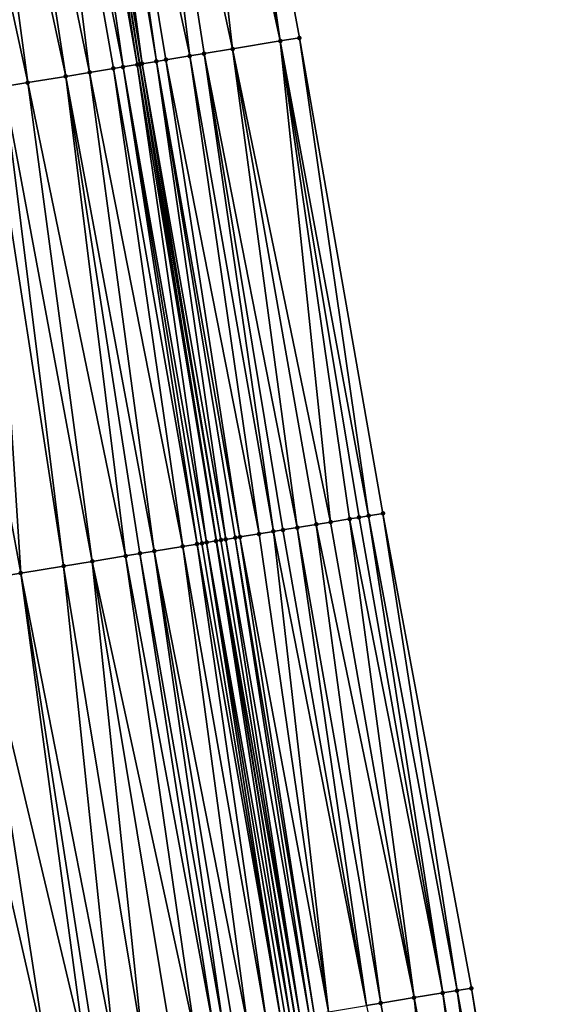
# Model space of a CAD drawing. Header units: feet. Extents: x 2004186 to 2014793, y 836912 to 864902.
# Tile 54 of 256: x 2010776 to 2010798, y 838591 to 838632. Entities that reach past the tile are written whole.
import ezdxf

# ---------------------------------------------------------------- set-up
doc = ezdxf.new("R2010")
doc.units = ezdxf.units.FT
doc.header["$LTSCALE"] = 100
doc.header["$MEASUREMENT"] = 0
for name, color, linetype, lineweight in [('EP_Travel Lane', 5, 'Continuous', 40), ('Road Shots', 4, 'Continuous', 200), ('Road X-Section', 30, 'Continuous', 13)]:
    doc.layers.add(name, color=color, linetype=linetype, lineweight=lineweight)
doc.layers.add('I-77 SB_MM21-27-Surface-Border', color=7, linetype='Continuous')
doc.layers.add('I-77 SB_MM21-27-Surface-TIN', color=7, linetype='Continuous')

msp = doc.modelspace()

# ---------------------------------------------------------------- linework, layer by layer
at = {"layer": 'EP_Travel Lane'}
msp.add_polyline3d([(2010826.52500201, 838354.0111920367, 342.8184105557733), (2010823.233076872, 838373.7343720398, 342.4314914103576), (2010819.935467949, 838393.4571956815, 342.0524225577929), (2010816.637874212, 838413.1799284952, 341.6695607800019), (2010813.34028036, 838432.9026619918, 341.2951322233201), (2010810.042657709, 838452.6255677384, 340.9269948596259), (2010806.745086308, 838472.3481669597, 340.5540756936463), (2010803.447503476, 838492.0708345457, 340.1828226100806), (2010800.149955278, 838511.7932949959, 339.7893077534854), (2010796.852341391, 838531.5161483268, 339.421589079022), (2010793.587868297, 838551.2372522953, 339.046485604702), (2010790.322446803, 838570.9642407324, 338.6757097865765), (2010787.056922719, 838590.6918489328, 338.2886498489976), (2010783.81120031, 838610.4228737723, 337.8897900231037), (2010780.625159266, 838630.1640394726, 337.5130564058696), (2010777.438992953, 838649.9059813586, 337.1695489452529), (2010774.253017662, 838669.646739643, 336.7911314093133)], dxfattribs=at)
at = {"layer": 'I-77 SB_MM21-27-Surface-Border', "color": 3, "linetype": 'ByBlock', "lineweight": -2}
msp.add_polyline3d([(2010779.522201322, 838670.513915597, 336.5496399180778), (2010783.57640306, 838650.9166130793, 336.8903062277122), (2010787.236203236, 838631.2526067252, 337.2223527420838), (2010790.698532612, 838611.556880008, 337.58409707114), (2010794.358158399, 838591.8939273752, 337.9733378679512), (2010797.623024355, 838572.1664357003, 338.3562071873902), (2010800.888157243, 838552.4402402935, 338.7322206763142), (2010804.153049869, 838532.7242301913, 339.1389628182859), (2010807.431755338, 838512.9979405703, 339.4912287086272), (2010810.710411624, 838493.2719468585, 339.8713050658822), (2010813.79168334, 838473.5137096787, 340.2527628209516), (2010816.872948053, 838453.7555146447, 340.6319215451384), (2010819.756998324, 838433.9640525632, 341.0151731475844), (2010822.838287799, 838414.2057085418, 341.4082304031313), (2010825.130250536, 838394.3171179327, 341.8709656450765), (2010828.606359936, 838374.6229552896, 342.2101440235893), (2010832.674164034, 838355.0282846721, 342.5577400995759)], dxfattribs=at)
at = {"layer": 'I-77 SB_MM21-27-Surface-TIN', "color": 128, "linetype": 'ByBlock', "lineweight": -2}
for points in [[(2010782.984351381, 838650.8192723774, 336.9255097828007), (2010782.194962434, 838650.6894044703, 336.9679296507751), (2010786.44680922, 838631.1227694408, 337.2645801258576)], [(2010783.57640306, 838650.9166130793, 336.8903062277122), (2010782.984351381, 838650.8192723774, 336.9255097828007), (2010786.44680922, 838631.1227694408, 337.2645801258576)], [(2010783.57640306, 838650.9166130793, 336.8903062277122), (2010786.44680922, 838631.1227694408, 337.2645801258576), (2010787.236203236, 838631.2526067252, 337.2223527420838)], [(2010780.221536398, 838650.3644547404, 337.0582278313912), (2010778.445441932, 838650.07206665, 337.1432470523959), (2010782.697228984, 838630.5057925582, 337.4517166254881)], [(2010782.194962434, 838650.6894044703, 336.9679296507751), (2010780.221536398, 838650.3644547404, 337.0582278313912), (2010784.473352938, 838630.7980024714, 337.3607966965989)], [(2010780.221536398, 838650.3644547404, 337.0582278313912), (2010783.289259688, 838630.6032599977, 337.4248618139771), (2010784.473352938, 838630.7980024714, 337.3607966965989)], [(2010780.221536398, 838650.3644547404, 337.0582278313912), (2010782.697228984, 838630.5057925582, 337.4517166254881), (2010783.289259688, 838630.6032599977, 337.4248618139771)], [(2010782.194962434, 838650.6894044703, 336.9679296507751), (2010784.473352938, 838630.7980024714, 337.3607966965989), (2010786.44680922, 838631.1227694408, 337.2645801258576)], [(2010778.050768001, 838650.0070085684, 337.1574731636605), (2010777.438992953, 838649.9059813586, 337.1695489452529), (2010780.723888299, 838630.180327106, 337.510340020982)], [(2010778.445441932, 838650.07206665, 337.1432470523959), (2010778.050768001, 838650.0070085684, 337.1574731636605), (2010781.315866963, 838630.2781089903, 337.5004089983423)], [(2010778.050768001, 838650.0070085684, 337.1574731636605), (2010780.723888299, 838630.180327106, 337.510340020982), (2010781.315866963, 838630.2781089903, 337.5004089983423)], [(2010778.445441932, 838650.07206665, 337.1432470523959), (2010781.710534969, 838630.3432028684, 337.4887267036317), (2010782.697228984, 838630.5057925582, 337.4517166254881)], [(2010778.445441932, 838650.07206665, 337.1432470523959), (2010781.315866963, 838630.2781089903, 337.5004089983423), (2010781.710534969, 838630.3432028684, 337.4887267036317)], [(2010776.077472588, 838649.6812695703, 337.2033647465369), (2010774.498856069, 838649.4205586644, 337.233342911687), (2010778.553226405, 838629.822237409, 337.5706438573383)], [(2010777.064130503, 838649.8440773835, 337.1769483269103), (2010776.077472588, 838649.6812695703, 337.2033647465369), (2010779.934536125, 838630.0502370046, 337.5389604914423)], [(2010776.077472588, 838649.6812695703, 337.2033647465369), (2010779.539868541, 838629.985140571, 337.5505052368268), (2010779.934536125, 838630.0502370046, 337.5389604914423)], [(2010776.077472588, 838649.6812695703, 337.2033647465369), (2010778.553226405, 838629.822237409, 337.5706438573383), (2010779.539868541, 838629.985140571, 337.5505052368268)], [(2010777.064130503, 838649.8440773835, 337.1769483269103), (2010780.526555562, 838630.1477725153, 337.5157693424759), (2010777.438992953, 838649.9059813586, 337.1695489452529)], [(2010777.064130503, 838649.8440773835, 337.1769483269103), (2010779.934536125, 838630.0502370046, 337.5389604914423), (2010780.526555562, 838630.1477725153, 337.5157693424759)], [(2010780.526555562, 838630.1477725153, 337.5157693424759), (2010780.625159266, 838630.1640394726, 337.5130564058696), (2010777.438992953, 838649.9059813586, 337.1695489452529)], [(2010780.723888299, 838630.180327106, 337.510340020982), (2010777.438992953, 838649.9059813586, 337.1695489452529), (2010780.625159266, 838630.1640394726, 337.5130564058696)], [(2010773.314896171, 838649.2250104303, 337.2549795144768), (2010771.736288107, 838648.9642484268, 337.2820827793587), (2010775.987979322, 838629.3985534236, 337.6156973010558)], [(2010774.498856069, 838649.4205586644, 337.233342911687), (2010773.314896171, 838649.2250104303, 337.2549795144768), (2010777.566575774, 838629.659385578, 337.5935451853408)], [(2010773.314896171, 838649.2250104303, 337.2549795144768), (2010775.987979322, 838629.3985534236, 337.6156973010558), (2010777.566575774, 838629.659385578, 337.5935451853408)], [(2010774.498856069, 838649.4205586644, 337.233342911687), (2010777.566575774, 838629.659385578, 337.5935451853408), (2010778.553226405, 838629.822237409, 337.5706438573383)], [(2010771.736288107, 838648.9642484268, 337.2820827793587), (2010775.001371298, 838629.2354441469, 337.6247425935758), (2010775.987979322, 838629.3985534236, 337.6156973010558)], [(2010787.236203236, 838631.2526067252, 337.2223527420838), (2010786.44680922, 838631.1227694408, 337.2645801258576), (2010790.106495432, 838611.4594516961, 337.6130571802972)], [(2010787.236203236, 838631.2526067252, 337.2223527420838), (2010790.106495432, 838611.4594516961, 337.6130571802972), (2010790.698532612, 838611.556880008, 337.58409707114)], [(2010784.473352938, 838630.7980024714, 337.3607966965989), (2010783.289259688, 838630.6032599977, 337.4248618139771), (2010787.146289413, 838610.9724317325, 337.7644021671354)], [(2010786.44680922, 838631.1227694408, 337.2645801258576), (2010784.473352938, 838630.7980024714, 337.3607966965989), (2010788.527708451, 838611.1997707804, 337.6971687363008)], [(2010784.473352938, 838630.7980024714, 337.3607966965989), (2010787.935678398, 838611.1022994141, 337.7238116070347), (2010788.527708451, 838611.1997707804, 337.6971687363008)], [(2010784.473352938, 838630.7980024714, 337.3607966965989), (2010787.146289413, 838610.9724317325, 337.7644021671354), (2010787.935678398, 838611.1022994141, 337.7238116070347)], [(2010786.44680922, 838631.1227694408, 337.2645801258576), (2010789.711794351, 838611.3945576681, 337.6354952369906), (2010790.106495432, 838611.4594516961, 337.6130571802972)], [(2010786.44680922, 838631.1227694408, 337.2645801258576), (2010789.317100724, 838611.3296186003, 337.6555091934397), (2010789.711794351, 838611.3945576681, 337.6354952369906)], [(2010786.44680922, 838631.1227694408, 337.2645801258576), (2010788.527708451, 838611.1997707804, 337.6971687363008), (2010789.317100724, 838611.3296186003, 337.6555091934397)], [(2010782.697228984, 838630.5057925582, 337.4517166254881), (2010781.710534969, 838630.3432028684, 337.4887267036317), (2010785.567533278, 838610.7125644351, 337.8384824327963)], [(2010783.289259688, 838630.6032599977, 337.4248618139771), (2010782.697228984, 838630.5057925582, 337.4517166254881), (2010786.159546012, 838610.8101404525, 337.8174720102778)], [(2010782.697228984, 838630.5057925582, 337.4517166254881), (2010785.567533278, 838610.7125644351, 337.8384824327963), (2010786.159546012, 838610.8101404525, 337.8174720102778)], [(2010783.289259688, 838630.6032599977, 337.4248618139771), (2010786.554236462, 838610.8750987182, 337.7984913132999), (2010787.146289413, 838610.9724317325, 337.7644021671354)], [(2010783.289259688, 838630.6032599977, 337.4248618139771), (2010786.159546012, 838610.8101404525, 337.8174720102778), (2010786.554236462, 838610.8750987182, 337.7984913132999)], [(2010779.539868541, 838629.985140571, 337.5505052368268), (2010778.553226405, 838629.822237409, 337.5706438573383), (2010782.410173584, 838610.1919079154, 337.9370238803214)], [(2010779.934536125, 838630.0502370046, 337.5389604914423), (2010779.539868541, 838629.985140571, 337.5505052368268), (2010783.002175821, 838610.2895473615, 337.9194272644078)], [(2010779.539868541, 838629.985140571, 337.5505052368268), (2010782.410173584, 838610.1919079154, 337.9370238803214), (2010783.002175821, 838610.2895473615, 337.9194272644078)], [(2010780.526555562, 838630.1477725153, 337.5157693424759), (2010779.934536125, 838630.0502370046, 337.5389604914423), (2010783.396845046, 838610.3546338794, 337.9073492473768)], [(2010779.934536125, 838630.0502370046, 337.5389604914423), (2010783.199507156, 838610.3221104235, 337.9144540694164), (2010783.396845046, 838610.3546338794, 337.9073492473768)], [(2010779.934536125, 838630.0502370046, 337.5389604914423), (2010783.002175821, 838610.2895473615, 337.9194272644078), (2010783.199507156, 838610.3221104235, 337.9144540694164)], [(2010780.526555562, 838630.1477725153, 337.5157693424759), (2010783.81120031, 838610.4228737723, 337.8897900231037), (2010780.625159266, 838630.1640394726, 337.5130564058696)], [(2010780.526555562, 838630.1477725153, 337.5157693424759), (2010783.791529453, 838610.4196286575, 337.8903336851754), (2010783.81120031, 838610.4228737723, 337.8897900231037)], [(2010780.526555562, 838630.1477725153, 337.5157693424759), (2010783.396845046, 838610.3546338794, 337.9073492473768), (2010783.791529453, 838610.4196286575, 337.8903336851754)], [(2010780.723888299, 838630.180327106, 337.510340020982), (2010780.625159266, 838630.1640394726, 337.5130564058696), (2010783.988862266, 838610.4521827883, 337.8848798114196)], [(2010783.988862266, 838610.4521827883, 337.8848798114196), (2010780.625159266, 838630.1640394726, 337.5130564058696), (2010783.81120031, 838610.4228737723, 337.8897900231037)], [(2010781.315866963, 838630.2781089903, 337.5004089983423), (2010780.723888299, 838630.180327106, 337.510340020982), (2010784.186186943, 838610.4847860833, 337.882072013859)], [(2010780.723888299, 838630.180327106, 337.510340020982), (2010783.988862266, 838610.4521827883, 337.8848798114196), (2010784.186186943, 838610.4847860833, 337.882072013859)], [(2010781.710534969, 838630.3432028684, 337.4887267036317), (2010781.315866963, 838630.2781089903, 337.5004089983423), (2010784.778157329, 838610.5826179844, 337.8748335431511)], [(2010781.315866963, 838630.2781089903, 337.5004089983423), (2010784.580825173, 838610.550059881, 337.8800736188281), (2010784.778157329, 838610.5826179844, 337.8748335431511)], [(2010781.315866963, 838630.2781089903, 337.5004089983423), (2010784.186186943, 838610.4847860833, 337.882072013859), (2010784.580825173, 838610.550059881, 337.8800736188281)], [(2010781.710534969, 838630.3432028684, 337.4887267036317), (2010784.778157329, 838610.5826179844, 337.8748335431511), (2010785.567533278, 838610.7125644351, 337.8384824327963)], [(2010777.566575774, 838629.659385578, 337.5935451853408), (2010775.987979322, 838629.3985534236, 337.6156973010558), (2010780.042238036, 838609.8009066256, 337.9835403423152)], [(2010778.553226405, 838629.822237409, 337.5706438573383), (2010777.566575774, 838629.659385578, 337.5935451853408), (2010781.226186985, 838609.996521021, 337.9664043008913)], [(2010777.566575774, 838629.659385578, 337.5935451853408), (2010780.634216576, 838609.898689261, 337.9736503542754), (2010781.226186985, 838609.996521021, 337.9664043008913)], [(2010777.566575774, 838629.659385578, 337.5935451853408), (2010780.042238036, 838609.8009066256, 337.9835403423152), (2010780.634216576, 838609.898689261, 337.9736503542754)], [(2010778.553226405, 838629.822237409, 337.5706438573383), (2010781.226186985, 838609.996521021, 337.9664043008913), (2010782.410173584, 838610.1919079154, 337.9370238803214)], [(2010774.409397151, 838629.1376349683, 337.633204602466), (2010772.041467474, 838628.746598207, 337.6778143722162), (2010775.7010778, 838609.0837389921, 338.0509553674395)], [(2010775.001371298, 838629.2354441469, 337.6247425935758), (2010774.409397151, 838629.1376349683, 337.633204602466), (2010777.477024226, 838609.3770215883, 338.0177703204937)], [(2010774.409397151, 838629.1376349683, 337.633204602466), (2010775.7010778, 838609.0837389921, 338.0509553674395), (2010777.477024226, 838609.3770215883, 338.0177703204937)], [(2010775.987979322, 838629.3985534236, 337.6156973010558), (2010775.001371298, 838629.2354441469, 337.6247425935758), (2010778.660972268, 838609.5726414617, 338.0009291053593)], [(2010775.001371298, 838629.2354441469, 337.6247425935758), (2010777.477024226, 838609.3770215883, 338.0177703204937), (2010778.660972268, 838609.5726414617, 338.0009291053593)], [(2010775.987979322, 838629.3985534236, 337.6156973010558), (2010778.660972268, 838609.5726414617, 338.0009291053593), (2010780.042238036, 838609.8009066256, 337.9835403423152)], [(2010772.041467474, 838628.746598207, 337.6778143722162), (2010773.727796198, 838608.7579165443, 338.0903628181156), (2010775.7010778, 838609.0837389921, 338.0509553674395)], [(2010788.527708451, 838611.1997707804, 337.6971687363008), (2010787.935678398, 838611.1022994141, 337.7238116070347), (2010791.989976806, 838591.5044127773, 338.09493105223)], [(2010789.317100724, 838611.3296186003, 337.6555091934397), (2010788.527708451, 838611.1997707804, 337.6971687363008), (2010791.989976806, 838591.5044127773, 338.09493105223)], [(2010789.711794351, 838611.3945576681, 337.6354952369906), (2010789.317100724, 838611.3296186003, 337.6555091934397), (2010793.174071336, 838591.6991475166, 338.0329676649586)], [(2010789.317100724, 838611.3296186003, 337.6555091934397), (2010791.989976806, 838591.5044127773, 338.09493105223), (2010793.174071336, 838591.6991475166, 338.0329676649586)], [(2010790.106495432, 838611.4594516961, 337.6130571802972), (2010789.711794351, 838611.3945576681, 337.6354952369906), (2010793.174071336, 838591.6991475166, 338.0329676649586)], [(2010790.698532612, 838611.556880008, 337.58409707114), (2010790.106495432, 838611.4594516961, 337.6130571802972), (2010793.766109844, 838591.796567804, 338.0047228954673)], [(2010790.106495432, 838611.4594516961, 337.6130571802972), (2010793.174071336, 838591.6991475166, 338.0329676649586), (2010793.766109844, 838591.796567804, 338.0047228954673)], [(2010790.698532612, 838611.556880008, 337.58409707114), (2010793.766109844, 838591.796567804, 338.0047228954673), (2010794.358158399, 838591.8939273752, 337.9733378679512)], [(2010786.159546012, 838610.8101404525, 337.8174720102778), (2010785.567533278, 838610.7125644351, 337.8384824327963), (2010788.437747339, 838590.9198815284, 338.263907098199)], [(2010786.554236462, 838610.8750987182, 337.7984913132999), (2010786.159546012, 838610.8101404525, 337.8174720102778), (2010790.016513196, 838591.1796900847, 338.1896801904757)], [(2010786.159546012, 838610.8101404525, 337.8174720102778), (2010788.437747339, 838590.9198815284, 338.263907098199), (2010790.016513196, 838591.1796900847, 338.1896801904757)], [(2010787.146289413, 838610.9724317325, 337.7644021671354), (2010786.554236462, 838610.8750987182, 337.7984913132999), (2010790.016513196, 838591.1796900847, 338.1896801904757)], [(2010787.935678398, 838611.1022994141, 337.7238116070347), (2010787.146289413, 838610.9724317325, 337.7644021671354), (2010790.608565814, 838591.277025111, 338.1570257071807)], [(2010787.146289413, 838610.9724317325, 337.7644021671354), (2010790.016513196, 838591.1796900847, 338.1896801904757), (2010790.608565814, 838591.277025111, 338.1570257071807)], [(2010787.935678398, 838611.1022994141, 337.7238116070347), (2010790.608565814, 838591.277025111, 338.1570257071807), (2010791.989976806, 838591.5044127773, 338.09493105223)], [(2010783.791529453, 838610.4196286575, 337.8903336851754), (2010783.396845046, 838610.3546338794, 337.9073492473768), (2010786.859117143, 838590.659253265, 338.2957386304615)], [(2010783.791529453, 838610.4196286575, 337.8903336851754), (2010787.056922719, 838590.6918489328, 338.2886498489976), (2010783.81120031, 838610.4228737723, 337.8897900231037)], [(2010783.791529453, 838610.4196286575, 337.8903336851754), (2010787.056455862, 838590.6917717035, 338.2886515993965), (2010787.056922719, 838590.6918489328, 338.2886498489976)], [(2010783.791529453, 838610.4196286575, 337.8903336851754), (2010786.859117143, 838590.659253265, 338.2957386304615), (2010787.056455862, 838590.6917717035, 338.2886515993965)], [(2010783.988862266, 838610.4521827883, 337.8848798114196), (2010783.81120031, 838610.4228737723, 337.8897900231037), (2010787.253774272, 838590.7244128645, 338.2879117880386)], [(2010787.253774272, 838590.7244128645, 338.2879117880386), (2010783.81120031, 838610.4228737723, 337.8897900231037), (2010787.056922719, 838590.6918489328, 338.2886498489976)], [(2010784.186186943, 838610.4847860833, 337.882072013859), (2010783.988862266, 838610.4521827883, 337.8848798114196), (2010787.253774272, 838590.7244128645, 338.2879117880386)], [(2010784.580825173, 838610.550059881, 337.8800736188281), (2010784.186186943, 838610.4847860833, 337.882072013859), (2010787.648393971, 838590.7897986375, 338.2917826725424)], [(2010784.186186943, 838610.4847860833, 337.882072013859), (2010787.253774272, 838590.7244128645, 338.2879117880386), (2010787.648393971, 838590.7897986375, 338.2917826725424)], [(2010784.778157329, 838610.5826179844, 337.8748335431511), (2010784.580825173, 838610.550059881, 337.8800736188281), (2010787.845721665, 838590.8223836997, 338.2881414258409)], [(2010784.580825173, 838610.550059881, 337.8800736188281), (2010787.648393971, 838590.7897986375, 338.2917826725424), (2010787.845721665, 838590.8223836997, 338.2881414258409)], [(2010785.567533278, 838610.7125644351, 337.8384824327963), (2010784.778157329, 838610.5826179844, 337.8748335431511), (2010788.437747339, 838590.9198815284, 338.263907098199)], [(2010784.778157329, 838610.5826179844, 337.8748335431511), (2010787.845721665, 838590.8223836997, 338.2881414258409), (2010788.437747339, 838590.9198815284, 338.263907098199)], [(2010781.226186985, 838609.996521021, 337.9664043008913), (2010780.634216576, 838609.898689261, 337.9736503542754), (2010784.096457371, 838590.2034977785, 338.3692342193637)], [(2010782.410173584, 838610.1919079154, 337.9370238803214), (2010781.226186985, 838609.996521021, 337.9664043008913), (2010785.083099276, 838590.3664023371, 338.3499546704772)], [(2010781.226186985, 838609.996521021, 337.9664043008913), (2010784.491118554, 838590.2686328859, 338.3601406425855), (2010785.083099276, 838590.3664023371, 338.3499546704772)], [(2010781.226186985, 838609.996521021, 337.9664043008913), (2010784.096457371, 838590.2034977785, 338.3692342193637), (2010784.491118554, 838590.2686328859, 338.3601406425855)], [(2010783.002175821, 838610.2895473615, 337.9194272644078), (2010782.410173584, 838610.1919079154, 337.9370238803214), (2010785.872426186, 838590.4966450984, 338.3303476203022)], [(2010782.410173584, 838610.1919079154, 337.9370238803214), (2010785.083099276, 838590.3664023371, 338.3499546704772), (2010785.872426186, 838590.4966450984, 338.3303476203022)], [(2010783.199507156, 838610.3221104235, 337.9144540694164), (2010783.002175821, 838610.2895473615, 337.9194272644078), (2010786.464427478, 838590.5942902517, 338.31373293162)], [(2010783.002175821, 838610.2895473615, 337.9194272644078), (2010785.872426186, 838590.4966450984, 338.3303476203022), (2010786.464427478, 838590.5942902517, 338.31373293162)], [(2010783.396845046, 838610.3546338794, 337.9073492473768), (2010783.199507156, 838610.3221104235, 337.9144540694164), (2010786.464427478, 838590.5942902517, 338.31373293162)], [(2010783.396845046, 838610.3546338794, 337.9073492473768), (2010786.661766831, 838590.6268048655, 338.3064480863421), (2010786.859117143, 838590.659253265, 338.2957386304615)], [(2010783.396845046, 838610.3546338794, 337.9073492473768), (2010786.464427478, 838590.5942902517, 338.31373293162), (2010786.661766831, 838590.6268048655, 338.3064480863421)], [(2010778.660972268, 838609.5726414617, 338.0009291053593), (2010777.477024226, 838609.3770215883, 338.0177703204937), (2010780.741939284, 838589.6492332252, 338.4146627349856)], [(2010780.042238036, 838609.8009066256, 337.9835403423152), (2010778.660972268, 838609.5726414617, 338.0009291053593), (2010782.912507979, 838590.0078860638, 338.3858402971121)], [(2010778.660972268, 838609.5726414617, 338.0009291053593), (2010781.925875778, 838589.8449228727, 338.4020873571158), (2010782.912507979, 838590.0078860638, 338.3858402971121)], [(2010778.660972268, 838609.5726414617, 338.0009291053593), (2010780.741939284, 838589.6492332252, 338.4146627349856), (2010781.925875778, 838589.8449228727, 338.4020873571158)], [(2010780.634216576, 838609.898689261, 337.9736503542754), (2010780.042238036, 838609.8009066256, 337.9835403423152), (2010783.701801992, 838590.1383276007, 338.3765139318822)], [(2010780.042238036, 838609.8009066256, 337.9835403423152), (2010782.912507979, 838590.0078860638, 338.3858402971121), (2010783.701801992, 838590.1383276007, 338.3765139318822)], [(2010780.634216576, 838609.898689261, 337.9736503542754), (2010783.701801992, 838590.1383276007, 338.3765139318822), (2010784.096457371, 838590.2034977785, 338.3692342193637)], [(2010777.477024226, 838609.3770215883, 338.0177703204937), (2010775.7010778, 838609.0837389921, 338.0509553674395), (2010779.557982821, 838589.4536642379, 338.4334786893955)], [(2010777.477024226, 838609.3770215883, 338.0177703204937), (2010779.557982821, 838589.4536642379, 338.4334786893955), (2010780.741939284, 838589.6492332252, 338.4146627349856)], [(2010773.727796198, 838608.7579165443, 338.0903628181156), (2010772.346511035, 838608.5297685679, 338.1140587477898), (2010776.795385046, 838588.9975341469, 338.4875996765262)], [(2010775.7010778, 838609.0837389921, 338.0509553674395), (2010773.727796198, 838608.7579165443, 338.0903628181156), (2010778.374013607, 838589.2581722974, 338.4562795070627)], [(2010773.727796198, 838608.7579165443, 338.0903628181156), (2010776.795385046, 838588.9975341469, 338.4875996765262), (2010778.374013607, 838589.2581722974, 338.4562795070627)], [(2010775.7010778, 838609.0837389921, 338.0509553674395), (2010778.768679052, 838589.323281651, 338.4458539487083), (2010779.557982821, 838589.4536642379, 338.4334786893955)], [(2010775.7010778, 838609.0837389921, 338.0509553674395), (2010778.374013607, 838589.2581722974, 338.4562795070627), (2010778.768679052, 838589.323281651, 338.4458539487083)], [(2010772.346511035, 838608.5297685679, 338.1140587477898), (2010775.611411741, 838588.8020669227, 338.5116788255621), (2010776.795385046, 838588.9975341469, 338.4875996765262)], [(2010793.174071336, 838591.6991475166, 338.0329676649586), (2010791.989976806, 838591.5044127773, 338.09493105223), (2010795.649558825, 838571.8417246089, 338.4564309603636)], [(2010793.766109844, 838591.796567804, 338.0047228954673), (2010793.174071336, 838591.6991475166, 338.0329676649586), (2010796.438947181, 838571.9715960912, 338.415637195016)], [(2010793.174071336, 838591.6991475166, 338.0329676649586), (2010795.649558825, 838571.8417246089, 338.4564309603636), (2010796.438947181, 838571.9715960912, 338.415637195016)], [(2010794.358158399, 838591.8939273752, 337.9733378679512), (2010793.766109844, 838591.796567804, 338.0047228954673), (2010797.425682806, 838572.1339343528, 338.3645856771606)], [(2010793.766109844, 838591.796567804, 338.0047228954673), (2010796.438947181, 838571.9715960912, 338.415637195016), (2010797.425682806, 838572.1339343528, 338.3645856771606)], [(2010794.358158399, 838591.8939273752, 337.9733378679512), (2010797.425682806, 838572.1339343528, 338.3645856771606), (2010797.623024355, 838572.1664357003, 338.3562071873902)], [(2010790.608565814, 838591.277025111, 338.1570257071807), (2010790.016513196, 838591.1796900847, 338.1896801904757), (2010794.070803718, 838571.5818510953, 338.5309212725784)], [(2010791.989976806, 838591.5044127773, 338.09493105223), (2010790.608565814, 838591.277025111, 338.1570257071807), (2010794.070803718, 838571.5818510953, 338.5309212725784)], [(2010791.989976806, 838591.5044127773, 338.09493105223), (2010794.070803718, 838571.5818510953, 338.5309212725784), (2010795.649558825, 838571.8417246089, 338.4564309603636)]]:
    msp.add_3dface(points, dxfattribs=at)
at = {"layer": 'Road Shots', "lineweight": 100}
for p in [(2010787.236203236, 838631.2526067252, 337.2223527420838), (2010784.473352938, 838630.7980024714, 337.3607966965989), (2010786.44680922, 838631.1227694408, 337.2645801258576), (2010782.697228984, 838630.5057925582, 337.4517166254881), (2010783.289259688, 838630.6032599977, 337.4248618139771), (2010779.539868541, 838629.985140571, 337.5505052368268), (2010779.934536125, 838630.0502370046, 337.5389604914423), (2010780.526555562, 838630.1477725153, 337.5157693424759), (2010780.723888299, 838630.180327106, 337.510340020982), (2010781.315866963, 838630.2781089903, 337.5004089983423), (2010781.710534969, 838630.3432028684, 337.4887267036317), (2010777.566575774, 838629.659385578, 337.5935451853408), (2010778.553226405, 838629.822237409, 337.5706438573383), (2010775.987979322, 838629.3985534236, 337.6156973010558), (2010788.527708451, 838611.1997707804, 337.6971687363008), (2010789.317100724, 838611.3296186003, 337.6555091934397), (2010789.711794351, 838611.3945576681, 337.6354952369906), (2010790.106495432, 838611.4594516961, 337.6130571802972), (2010790.698532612, 838611.556880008, 337.58409707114), (2010786.159546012, 838610.8101404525, 337.8174720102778), (2010786.554236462, 838610.8750987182, 337.7984913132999), (2010787.146289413, 838610.9724317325, 337.7644021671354), (2010787.935678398, 838611.1022994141, 337.7238116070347), (2010783.791529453, 838610.4196286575, 337.8903336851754), (2010783.988862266, 838610.4521827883, 337.8848798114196), (2010784.186186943, 838610.4847860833, 337.882072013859), (2010784.580825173, 838610.550059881, 337.8800736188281), (2010784.778157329, 838610.5826179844, 337.8748335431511), (2010785.567533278, 838610.7125644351, 337.8384824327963), (2010781.226186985, 838609.996521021, 337.9664043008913), (2010782.410173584, 838610.1919079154, 337.9370238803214), (2010783.002175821, 838610.2895473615, 337.9194272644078), (2010783.199507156, 838610.3221104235, 337.9144540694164), (2010783.396845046, 838610.3546338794, 337.9073492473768), (2010778.660972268, 838609.5726414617, 338.0009291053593), (2010780.042238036, 838609.8009066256, 337.9835403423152), (2010780.634216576, 838609.898689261, 337.9736503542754), (2010777.477024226, 838609.3770215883, 338.0177703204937), (2010775.7010778, 838609.0837389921, 338.0509553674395), (2010793.174071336, 838591.6991475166, 338.0329676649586), (2010793.766109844, 838591.796567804, 338.0047228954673), (2010794.358158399, 838591.8939273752, 337.9733378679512), (2010790.608565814, 838591.277025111, 338.1570257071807), (2010791.989976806, 838591.5044127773, 338.09493105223)]:
    msp.add_point(p, dxfattribs=at)
at = {"layer": 'Road X-Section', "extrusion": (0.1632483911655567, -0.9864052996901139, 0.0188294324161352), "elevation": -498966.1810651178, "flags": 128}
msp.add_lwpolyline([(2120683.97264535, 9734.182093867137), (2120685.17264535, 9734.211992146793), (2120685.77264535, 9734.219313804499), (2120686.972645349, 9734.223997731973), (2120688.77264535, 9734.229528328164), (2120689.37264535, 9734.23627904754), (2120689.77264535, 9734.245723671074), (2120690.77264535, 9734.27497648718), (2120693.17264535, 9734.327589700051), (2120694.572645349, 9734.354562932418), (2120696.17264535, 9734.381265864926), (2120697.17264535, 9734.399934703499), (2120698.57264535, 9734.419245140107), (2120699.37264535, 9734.436922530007), (2120701.57264535, 9734.50570350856), (2120702.37264535, 9734.522523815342), (2120703.97264535, 9734.554450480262), (2120705.572645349, 9734.578498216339), (2120706.37264535, 9734.594910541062), (2120707.37264535, 9734.618302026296), (2120709.37264535, 9734.652573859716), (2120710.17264535, 9734.664304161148), (2120711.77264535, 9734.699917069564), (2120712.57264535, 9734.71207367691), (2120713.17264535, 9734.713985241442), (2120714.17264535, 9734.705745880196), (2120714.97264535, 9734.693826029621), (2120716.97264535, 9734.653650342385), (2120719.37264535, 9734.609032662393), (2120719.97264535, 9734.600569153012), (2120720.97264535, 9734.591522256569), (2120722.57264535, 9734.56936621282), (2120723.572645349, 9734.546460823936), (2120724.57264535, 9734.526318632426), (2120724.97264535, 9734.514771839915), (2120725.572645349, 9734.491576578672), (2120725.77264535, 9734.486146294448), (2120726.37264535, 9734.476213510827), (2120726.77264535, 9734.464529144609), (2120727.77264535, 9734.427512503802), (2120728.37264535, 9734.400652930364), (2120729.57264535, 9734.336576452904), (2120731.572645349, 9734.240342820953), (2120732.37264535, 9734.198107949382)], dxfattribs=at)
at = {"layer": 'Road X-Section', "extrusion": (0.1632483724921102, -0.9864053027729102, 0.01882943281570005), "elevation": -498946.2211982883, "flags": 128}
msp.add_lwpolyline([(2120684.163198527, 9734.194659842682), (2120685.363198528, 9734.222763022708), (2120686.363198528, 9734.23697740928), (2120687.363198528, 9734.245506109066), (2120688.363198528, 9734.251095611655), (2120688.763198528, 9734.248877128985), (2120689.163198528, 9734.24560943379), (2120689.363198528, 9734.248132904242), (2120689.763198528, 9734.261140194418), (2120690.363198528, 9734.285525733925), (2120690.763198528, 9734.297158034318), (2120692.963198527, 9734.335944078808), (2120695.563198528, 9734.38223712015), (2120697.963198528, 9734.424051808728), (2120699.763198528, 9734.458076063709), (2120700.763198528, 9734.48436048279), (2120701.163198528, 9734.4954435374), (2120701.963198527, 9734.509816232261), (2120702.763198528, 9734.52725911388), (2120704.363198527, 9734.551546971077), (2120705.563198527, 9734.574921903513), (2120706.363198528, 9734.587604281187), (2120707.363198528, 9734.613193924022), (2120708.763198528, 9734.63589465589), (2120709.763198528, 9734.656667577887), (2120710.763198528, 9734.676272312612), (2120711.963198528, 9734.700787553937), (2120712.563198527, 9734.711421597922), (2120712.963198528, 9734.713932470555), (2120713.763198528, 9734.715653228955), (2120713.963198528, 9734.714271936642), (2120715.363198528, 9734.690571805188), (2120717.363198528, 9734.651157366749), (2120719.163198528, 9734.617966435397), (2120720.363198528, 9734.601122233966), (2120721.763198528, 9734.583730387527), (2120722.363198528, 9734.573838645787), (2120722.963198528, 9734.56659130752), (2120724.163198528, 9734.53720567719), (2120724.763198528, 9734.519605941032), (2120724.963198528, 9734.51463186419), (2120725.163198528, 9734.507525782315), (2120725.563198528, 9734.490507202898), (2120725.763198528, 9734.485052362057), (2120725.963198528, 9734.482244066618), (2120726.363198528, 9734.480245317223), (2120726.563198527, 9734.475004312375), (2120727.363198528, 9734.43864675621), (2120727.963198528, 9734.417632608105), (2120728.363198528, 9734.398648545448), (2120728.963198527, 9734.364553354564), (2120729.763198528, 9734.323955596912), (2120730.363198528, 9734.29730800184), (2120731.163198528, 9734.255641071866), (2120731.563198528, 9734.235623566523), (2120731.963198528, 9734.213181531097), (2120732.563198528, 9734.184216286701)], dxfattribs=at)
at = {"layer": 'Road X-Section', "extrusion": (0.1632459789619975, -0.9863908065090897, 0.01959405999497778), "elevation": -498918.6188243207, "flags": 128}
msp.add_lwpolyline([(2120683.965944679, 10115.72681475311), (2120684.56594468, 10115.74390788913), (2120685.965944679, 10115.77478083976), (2120686.965944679, 10115.79799248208), (2120687.56594468, 10115.80654901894), (2120688.565944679, 10115.81589837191), (2120688.965944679, 10115.81652876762), (2120689.365944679, 10115.8217546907), (2120689.765944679, 10115.83269830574), (2120690.365944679, 10115.85228632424), (2120691.16594468, 10115.86416613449), (2120691.765944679, 10115.87244440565), (2120693.765944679, 10115.9108087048), (2120695.765944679, 10115.95053582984), (2120696.365944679, 10115.96346859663), (2120696.965944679, 10115.97591380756), (2120698.765944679, 10116.01706357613), (2120700.165944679, 10116.04552146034), (2120700.56594468, 10116.05556295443), (2120700.965944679, 10116.06859666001), (2120701.565944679, 10116.07980716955), (2120701.965944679, 10116.08639909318), (2120702.56594468, 10116.1009856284), (2120703.965944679, 10116.12601944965), (2120704.765944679, 10116.13859519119), (2120706.565944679, 10116.17487903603), (2120707.56594468, 10116.19658275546), (2120709.165944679, 10116.22268571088), (2120710.765944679, 10116.25716149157), (2120712.165944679, 10116.28977924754), (2120712.765944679, 10116.29892671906), (2120713.165944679, 10116.29661355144), (2120713.365944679, 10116.29318753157), (2120713.765944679, 10116.29599538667), (2120713.965944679, 10116.29517548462), (2120715.16594468, 10116.27109171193), (2120716.76594468, 10116.2397655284), (2120717.165944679, 10116.22933796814), (2120717.965944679, 10116.21696033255), (2120719.165944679, 10116.19814076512), (2120720.365944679, 10116.18556297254), (2120721.365944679, 10116.16931279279), (2120722.16594468, 10116.15998463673), (2120722.565944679, 10116.15270352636), (2120722.965944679, 10116.14360820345), (2120723.565944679, 10116.13342027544), (2120724.365944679, 10116.11380946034), (2120724.965944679, 10116.09719158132), (2120725.16594468, 10116.08990533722), (2120725.365944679, 10116.07919382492), (2120725.565944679, 10116.07210543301), (2120725.765944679, 10116.07136547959), (2120726.165944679, 10116.07523710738), (2120726.365944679, 10116.07159516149), (2120726.965944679, 10116.0473561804), (2120728.56594468, 10115.97311501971), (2120729.165944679, 10115.94045426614), (2120730.565944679, 10115.87834768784), (2120731.765944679, 10115.81637240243), (2120732.36594468, 10115.78812220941), (2120732.965944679, 10115.75673115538)], dxfattribs=at)

doc.saveas('drawing.dxf')
